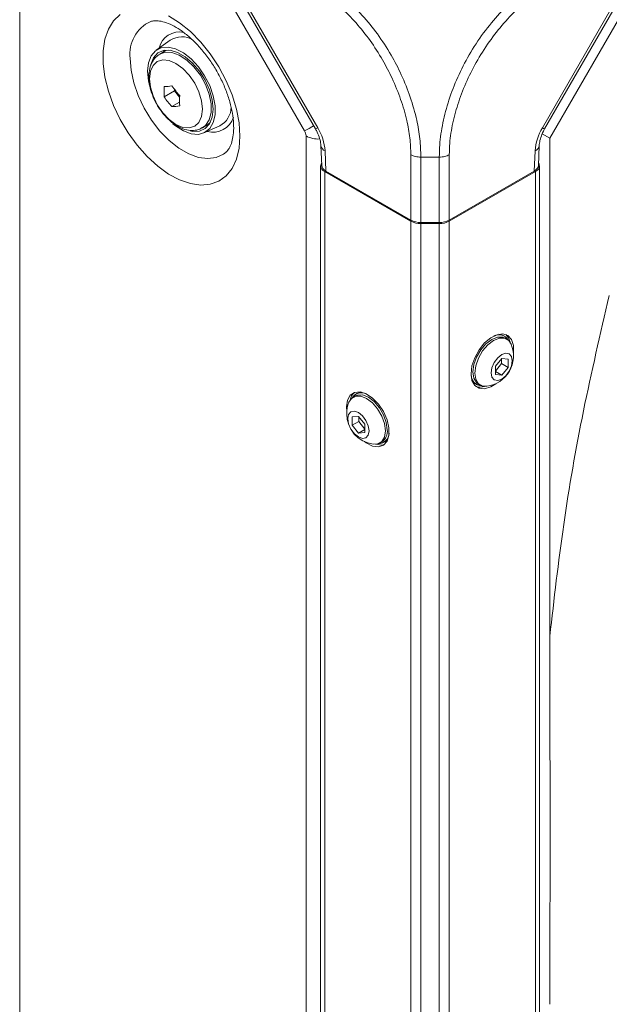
# Model space of a CAD drawing. Header units: millimetres. Extents: x 0 to 1118, y 0 to 864.
# Tile 198 of 256: x 202 to 223, y 626 to 660. Entities that reach past the tile are written whole.
import ezdxf

# ---------------------------------------------------------------- set-up
doc = ezdxf.new("R2010")
doc.units = ezdxf.units.MM

msp = doc.modelspace()

# ---------------------------------------------------------------- linework, layer by layer
at = {"color": 7, "linetype": 'Continuous', "lineweight": 15}
for p, q in [((202.4255, 662.6268), (202.4255, 614.1447)), ((202.4273, 662.6279), (202.4273, 614.1458)), ((209.3381, 662.657), (212.8572, 656.5617)), ((220.9358, 656.5617), (224.4548, 662.657)), ((224.8756, 662.7411), (221.12, 656.2362)), ((207.7337, 659.697), (207.2364, 659.3379)), ((207.5198, 659.2884), (207.3701, 659.202)), ((207.519, 657.6896), (207.8897, 657.9036)), ((207.8897, 657.9514), (207.8897, 657.9036)), ((207.8897, 657.9036), (208.0648, 657.6858)), ((207.793, 657.3488), (208.0628, 657.5045)), ((208.87, 656.6038), (209.0197, 656.6903)), ((208.9208, 656.4201), (209.4805, 656.6711)), ((209.0725, 656.6805), (208.9893, 656.6741)), ((221.12, 656.2362), (220.8521, 656.3848)), ((221.12, 656.2362), (221.12, 638.6747)), ((213.0484, 655.9726), (213.0793, 655.2745)), ((220.7137, 655.2745), (220.7446, 655.9726)), ((213.0377, 655.2647), (213.0377, 608.926)), ((220.7552, 608.926), (220.7552, 655.2647)), ((216.2197, 653.3082), (213.1842, 655.0606)), ((216.2197, 653.3491), (213.2259, 655.0773)), ((220.5671, 655.0774), (217.5733, 653.3491)), ((220.6088, 655.0606), (217.5733, 653.3082)), ((217.2197, 653.2645), (216.5733, 653.2645)), ((216.5733, 653.2237), (217.2197, 653.2237)), ((219.5192, 649.2553), (219.4768, 649.2798)), ((219.6057, 649.152), (219.5385, 649.1907)), ((219.4234, 648.4694), (219.2024, 648.1945)), ((219.2024, 648.0237), (219.4145, 648.2876)), ((219.2024, 648.1945), (219.2024, 647.8998)), ((219.4145, 648.2876), (219.4145, 648.4584)), ((219.4145, 648.2876), (219.6443, 648.1549)), ((219.6443, 648.4496), (219.4234, 648.4694)), ((219.6443, 648.1549), (219.6443, 648.4496)), ((219.2024, 648.0076), (219.4234, 647.8801)), ((219.2024, 647.8998), (219.4234, 647.8801)), ((219.4234, 647.8801), (219.6443, 648.1549)), ((218.4931, 647.5758), (218.5355, 647.5513)), ((218.6011, 647.5669), (218.6683, 647.5281)), ((214.2544, 647.1494), (214.1873, 647.1106)), ((214.3162, 647.2384), (214.2737, 647.2139)), ((213.9506, 646.7589), (213.9601, 646.6164)), ((214.3696, 646.428), (214.1486, 646.4082)), ((214.5906, 646.1531), (214.3696, 646.428)), ((214.1486, 646.4082), (214.1486, 646.1136)), ((214.3784, 646.2463), (214.1486, 646.1136)), ((214.1486, 646.1136), (214.3696, 645.8387)), ((214.3784, 646.417), (214.3784, 646.2463)), ((214.3784, 646.2463), (214.5906, 645.9824)), ((214.5906, 645.8585), (214.5906, 646.1531)), ((214.5906, 645.9663), (214.3696, 645.8387)), ((214.3696, 645.8387), (214.5906, 645.8585)), ((215.1247, 645.4868), (215.1919, 645.5255)), ((215.2574, 645.51), (215.2998, 645.5345)), ((221.12, 638.6747), (221.1201, 638.3374))]:
    msp.add_line(p, q, dxfattribs=at)
at = {"color": 9, "linetype": 'Continuous', "lineweight": 0}
for p, q in [((209.4176, 662.7029), (212.9367, 656.6076)), ((220.8563, 656.6076), (224.3754, 662.7029)), ((209.0726, 662.3756), (212.4695, 656.4921)), ((212.9367, 656.6076), (212.8572, 656.5617)), ((212.5213, 656.3179), (212.5213, 608.8015)), ((213.1943, 655.7906), (213.2259, 655.0773)), ((216.2197, 653.3491), (216.2197, 655.6554)), ((217.2198, 655.5712), (216.5732, 655.5712)), ((216.5733, 655.5712), (216.5733, 653.2645)), ((217.2197, 653.2645), (217.2197, 655.5712)), ((217.5733, 655.6554), (217.5733, 653.3491)), ((220.5671, 655.0774), (220.5986, 655.7906)), ((213.1842, 655.0606), (213.1842, 608.7219)), ((220.6088, 608.7219), (220.6088, 655.0606)), ((216.2197, 606.9695), (216.2197, 653.3082)), ((216.5733, 653.2237), (216.5733, 606.885)), ((217.2197, 606.885), (217.2197, 653.2237)), ((217.5733, 653.3082), (217.5733, 606.9695))]:
    msp.add_line(p, q, dxfattribs=at)
at = {"color": 9, "linetype": 'Continuous', "lineweight": 0, "flags": 128}
for points in [[(205.9667, 660.5972), (205.7331, 660.3731), (205.5524, 660.0799), (205.4293, 659.7252), (205.367, 659.3181), (205.367, 658.8691), (205.4293, 658.39), (205.5524, 657.8931), (205.7331, 657.3913), (205.9667, 656.8976), (206.247, 656.4248), (206.567, 655.9851), (206.9182, 655.5899), (207.2916, 655.2494), (207.6775, 654.9725), (208.066, 654.7663), (208.4469, 654.6362), (208.8104, 654.5856), (209.147, 654.6157), (209.4482, 654.7258), (209.706, 654.913), (209.9138, 655.1725), (210.0661, 655.4975), (210.1592, 655.8797), (210.1905, 656.3091)], [(210.1905, 656.3091), (210.1592, 656.7746), (210.0661, 657.2642), (209.9138, 657.7652), (209.706, 658.2645), (209.4482, 658.7494), (209.147, 659.2071), (208.8104, 659.626), (208.4469, 659.995), (208.066, 660.3047), (207.6775, 660.547)], [(209.7025, 655.7468), (209.6156, 655.6787), (209.3574, 655.5559), (209.0605, 655.515), (208.7347, 655.5574), (208.3914, 655.6815), (208.0421, 655.8831), (207.6987, 656.1554), (207.373, 656.4892), (207.0761, 656.8729), (206.8179, 657.2937), (206.6074, 657.7371), (206.4517, 658.1881), (206.3561, 658.6312), (206.3239, 659.0514)], [(207.0051, 658.3352), (207.0369, 658.0384), (207.13, 657.7251), (207.2781, 657.4167), (207.4711, 657.1343), (207.6958, 656.897), (207.937, 656.7211), (208.1782, 656.6185), (208.403, 656.5963), (208.596, 656.6559), (208.7441, 656.7933), (208.8372, 656.9991), (208.869, 657.2593), (208.8372, 657.5561), (208.7441, 657.8694), (208.596, 658.1778), (208.403, 658.4602), (208.1782, 658.6975), (207.937, 658.8734), (207.6958, 658.976), (207.4711, 658.9982), (207.2781, 658.9386), (207.13, 658.8012), (207.0369, 658.5954), (207.0051, 658.3352)], [(207.3662, 659.1997), (207.5517, 659.2651), (207.7923, 659.257), (208.0535, 659.1637), (208.3188, 658.9913), (208.5717, 658.7504), (208.7961, 658.4563), (208.9781, 658.1275), (209.1062, 657.7845), (209.1723, 657.4489), (209.1723, 657.1419), (209.1062, 656.8827), (208.9781, 656.6876), (208.8643, 656.6006)], [(212.4695, 656.4921), (212.5417, 656.5338), (212.6288, 656.5841), (212.7275, 656.6411), (212.7904, 656.6774)], [(220.8563, 656.6076), (220.8983, 656.5834), (220.9251, 656.5679), (220.9356, 656.5618), (220.9358, 656.5617)]]:
    msp.add_lwpolyline(points, dxfattribs=at)
at = {"color": 7, "linetype": 'Continuous', "lineweight": 15, "flags": 128}
for points in [[(206.9351, 658.5965), (206.9673, 658.8957), (207.062, 659.1417), (207.2143, 659.3211), (207.4158, 659.4243), (207.6557, 659.4458), (207.9211, 659.3843), (208.1977, 659.2432), (208.4706, 659.0302), (208.725, 658.7566), (208.9472, 658.4372), (209.1253, 658.0894), (209.2496, 657.7317), (209.3135, 657.3835), (209.3135, 657.0635), (209.2496, 656.7891), (209.1253, 656.575), (208.9472, 656.4327), (208.725, 656.37), (208.4706, 656.3901), (208.1977, 656.4921), (207.9211, 656.6703), (207.8307, 656.7451)], [(208.4317, 656.4952), (208.5233, 656.4772), (208.761, 656.4841), (208.962, 656.5737), (209.1145, 656.7408), (209.2097, 656.9757), (209.242, 657.2648), (209.2097, 657.5912), (209.1145, 657.9361), (208.962, 658.2793), (208.761, 658.6009), (208.5233, 658.8822), (208.2626, 659.1069), (207.9941, 659.2619), (207.7334, 659.3382), (207.4957, 659.3313), (207.2947, 659.2417), (207.1422, 659.0746), (207.047, 658.8397), (207.0347, 658.7819)], [(207.4918, 659.2722), (207.4958, 659.2787), (207.5378, 659.339)], [(207.6649, 659.3447), (207.5937, 659.3234), (207.5198, 659.2884)], [(207.0043, 658.0943), (206.9673, 658.2602), (206.9351, 658.5965)], [(209.0197, 656.6903), (209.043, 656.7045), (209.141, 656.7878)], [(219.8329, 648.6577), (219.8339, 648.6661), (219.8339, 648.9247), (219.7679, 649.1338), (219.6418, 649.2746), (219.4667, 649.3348), (219.2582, 649.3089), (219.0349, 649.1993), (218.8165, 649.0157), (218.6226, 648.7744), (218.4703, 648.4969), (218.3731, 648.2078), (218.3397, 647.9328), (218.3397, 647.9328)], [(218.6011, 647.5669), (218.5335, 647.6192), (218.4393, 647.7783), (218.4069, 647.9961), (218.4393, 648.2514), (218.5335, 648.5192), (218.6802, 648.7732), (218.865, 648.9886), (219.0698, 649.1443), (219.2747, 649.2251), (219.4595, 649.2231), (219.5385, 649.1907)], [(219.3204, 649.3251), (219.3938, 649.3137), (219.4768, 649.2798)], [(219.717, 649.0455), (219.6619, 649.195), (219.5665, 649.3128)], [(218.8992, 647.4882), (218.7473, 647.4958), (218.6007, 647.5805), (218.5065, 647.7395), (218.4741, 647.9573), (218.5065, 648.2126), (218.6007, 648.4804), (218.7473, 648.7344), (218.9321, 648.9498), (219.137, 649.1055), (219.3418, 649.1863), (219.5266, 649.1843), (219.6733, 649.0996), (219.7557, 648.9719)], [(219.7965, 648.3901), (219.7681, 648.2088), (219.6872, 648.0223), (219.5662, 647.859), (219.4234, 647.7438), (219.2805, 647.6941), (219.1595, 647.7176), (219.0786, 647.8108), (219.0502, 647.9593), (219.0786, 648.1406), (219.1595, 648.3271), (219.2805, 648.4904), (219.4234, 648.6056), (219.5662, 648.6553), (219.6872, 648.6318), (219.7681, 648.5387), (219.7965, 648.3901)], [(218.3397, 647.9328), (218.3731, 647.6964), (218.4703, 647.5195), (218.6226, 647.4178), (218.8165, 647.4005), (219.0349, 647.469), (219.2099, 647.5785)], [(218.4931, 647.5758), (218.4222, 647.6308), (218.3756, 647.6885)], [(214.5831, 645.5372), (214.6458, 645.4925), (214.8691, 645.3829), (215.0776, 645.357), (215.2527, 645.4172), (215.3788, 645.558), (215.4448, 645.767), (215.4448, 646.0256), (215.3788, 646.3109), (215.2527, 646.5974), (215.0776, 646.8597), (214.8691, 647.0745), (214.6458, 647.2228), (214.4274, 647.2913), (214.2335, 647.2739), (214.0812, 647.1723), (213.984, 646.9954), (213.9506, 646.7589), (213.9506, 646.7589)], [(214.0372, 646.9306), (214.1197, 647.0582), (214.2663, 647.1429), (214.4511, 647.145), (214.656, 647.0642), (214.8608, 646.9085), (215.0456, 646.693), (215.1923, 646.439), (215.2864, 646.1713), (215.3189, 645.916)], [(214.2544, 647.1494), (214.3335, 647.1817), (214.5183, 647.1838), (214.7231, 647.103), (214.928, 646.9472), (215.1128, 646.7318), (215.2595, 646.4778), (215.3536, 646.21), (215.3861, 645.9548)], [(214.3162, 647.2384), (214.3991, 647.2723), (214.4725, 647.2838)], [(214.7428, 645.9179), (214.7144, 645.7694), (214.6335, 645.6763), (214.5124, 645.6528), (214.3696, 645.7024), (214.2268, 645.8177), (214.1057, 645.981), (214.0248, 646.1675), (213.9964, 646.3488), (214.0248, 646.4973), (214.1057, 646.5904), (214.2268, 646.6139), (214.3696, 646.5643), (214.5124, 646.449), (214.6335, 646.2857), (214.7144, 646.0992), (214.7428, 645.9179)], [(215.3189, 645.916), (215.2864, 645.6982), (215.1923, 645.5391), (215.0456, 645.4544), (214.8938, 645.4468)], [(214.9768, 645.4436), (215.1836, 645.4182), (215.2835, 645.4402)], [(215.4173, 645.6472), (215.3708, 645.5894), (215.2998, 645.5345)]]:
    msp.add_lwpolyline(points, dxfattribs=at)
at = {"color": 9, "linetype": 'Continuous', "lineweight": 0}
for centre, radius, start, end in [((207.5533, 659.2197), 1.2409, 114.16368, 187.79509), ((208.0594, 659.248), 0.7354, 77.84742, 166.87405), ((209.2458, 657.1951), 0.7497, 254.1395, 343.25096), ((211.3531, 655.6591), 1.846, 4.08528, 30.92136), ((222.44, 655.659), 1.8461, 149.07931, 175.91405), ((212.1608, 656.3055), 0.3607, 1.95705, 31.1436), ((212.9703, 657.1767), 0.9691, 242.39924, 272.14819), ((213.2784, 656.0077), 0.2329, 189.06399, 248.83296), ((220.5144, 656.008), 0.2331, 291.18481, 350.72757)]:
    msp.add_arc(centre, radius, start, end, dxfattribs=at)
at = {"color": 7, "linetype": 'Continuous', "lineweight": 15}
for centre, radius, start, end in [((208.1428, 659.0154), 0.7949, 60.5963, 120.96877), ((211.1705, 657.8723), 3.656, 177.13594, 182.86406), ((207.2767, 662.3084), 4.2603, 273.2598, 276.9601), ((211.5049, 660.7827), 4.5919, 216.06506, 221.52403), ((211.2306, 660.3927), 4.5915, 216.06486, 221.5242), ((211.7185, 657.5559), 3.656, 177.13594, 182.86406), ((207.5509, 661.6014), 4.2595, 273.25875, 276.95979), ((209.1008, 657.3601), 0.7867, 298.86199, 357.87654), ((213.2585, 655.2622), 0.2149, 148.70328, 249.76857), ((220.5345, 655.2622), 0.2149, 290.22989, 31.29722), ((216.5589, 653.9858), 0.7215, 241.95989, 271.14385), ((216.5589, 653.945), 0.7215, 241.95989, 271.14385), ((217.2341, 653.9858), 0.7214, 268.85475, 298.04124), ((217.2341, 653.9449), 0.7214, 268.85475, 298.04124), ((219.3194, 648.9143), 0.3899, 32.02205, 116.77633), ((218.7561, 648.5599), 1.0813, 277.60709, 22.39829), ((218.7313, 647.895), 0.3903, 183.2368, 266.64225), ((218.658, 647.9221), 0.4649, 251.36421, 289.88437), ((214.5482, 646.9142), 0.4808, 132.01827, 169.21821), ((214.4734, 646.8725), 0.3904, 63.23102, 146.58942), ((215.0369, 646.5186), 1.0813, 157.60171, 180), ((215.0369, 646.5186), 1.0813, 180, 262.39291), ((215.0621, 645.8536), 0.3899, 272.01805, 356.77045), ((214.9339, 645.9008), 0.4554, 304.50907, 6.80427)]:
    msp.add_arc(centre, radius, start, end, dxfattribs=at)
for centre, major_axis, start_param, end_param in [((213.5794, 655.2815), (0.5003, -0.0006), 3.1678042, 3.928362), ((220.2135, 655.2815), (0.5003, 0.0006), 5.496416, 6.2569738)]:
    msp.add_ellipse(centre, major_axis=major_axis, ratio=0.5772866, start_param=start_param, end_param=end_param, dxfattribs=at)
at = {"color": 9, "linetype": 'Continuous', "lineweight": 0}
for points, knots in [([(212.9342, 661.8744), (213.0596, 661.7976), (213.3887, 661.5958), (213.9232, 661.1704), (214.5085, 660.5889), (215.0533, 659.9154), (215.5159, 659.2049), (215.9062, 658.4525), (216.2162, 657.6763), (216.4279, 656.9129), (216.5506, 656.2), (216.5656, 655.7823), (216.5731, 655.5712)], [0, 0, 0, 0, 0.0657963, 0.1727608, 0.2828938, 0.389757, 0.4997973, 0.5968711, 0.7039465, 0.8142115, 0.9061257, 1, 1, 1, 1]), ([(217.2198, 655.5712), (217.2235, 655.7138), (217.2336, 656.1004), (217.3339, 656.7754), (217.5452, 657.5823), (217.8582, 658.3921), (218.2676, 659.1938), (218.7669, 659.9561), (219.3398, 660.6485), (220.0378, 661.3358), (220.556, 661.6758), (220.8587, 661.8744)], [0, 0, 0, 0, 0.0638833, 0.1732042, 0.2825207, 0.3916677, 0.5008079, 0.6162099, 0.7289435, 0.8416758, 1, 1, 1, 1]), ([(216.2196, 655.6554), (216.2124, 655.8497), (216.1979, 656.2382), (216.079, 656.8964), (215.8727, 657.6062), (215.5796, 658.3255), (215.2159, 659.0245), (214.7891, 659.6865), (214.2915, 660.3154), (213.7502, 660.8639), (213.2559, 661.2649), (212.947, 661.4544), (212.8302, 661.526)], [0, 0, 0, 0, 0.09291467, 0.1858151, 0.29447763, 0.40316166, 0.50020121, 0.6086255, 0.71704405, 0.82556894, 0.93408125, 1, 1, 1, 1]), ([(220.9627, 661.526), (220.6815, 661.3405), (220.2001, 661.0231), (219.5575, 660.3767), (219.0309, 659.7281), (218.5704, 659.0174), (218.1882, 658.2731), (217.8908, 657.5228), (217.6851, 656.775), (217.5861, 656.1478), (217.5768, 655.7882), (217.5734, 655.6554)], [0, 0, 0, 0, 0.1584129, 0.2711138, 0.3838352, 0.4991897, 0.608333, 0.7174775, 0.8267511, 0.9360043, 1, 1, 1, 1]), ([(216.5733, 655.5712), (216.5405, 655.5722), (216.475, 655.5743), (216.3808, 655.5915), (216.2931, 655.6176), (216.2442, 655.6428), (216.2197, 655.6554)], [0, 0, 0, 0, 0.2500057, 0.4999973, 0.7499908, 1, 1, 1, 1]), ([(217.2198, 655.5712), (217.2526, 655.5722), (217.3181, 655.5743), (217.4123, 655.5915), (217.5, 655.6177), (217.5489, 655.6428), (217.5734, 655.6554)], [0, 0, 0, 0, 0.2500019, 0.5000032, 0.7499951, 1, 1, 1, 1]), ([(223.2162, 650.695), (222.8991, 649.3343), (222.265, 646.6131), (221.5642, 642.5941), (221.268, 639.981), (221.1199, 638.6747)], [0, 0, 0, 0, 0.33338683, 0.66672959, 1, 1, 1, 1])]:
    msp.add_open_spline(points, degree=3, knots=knots, dxfattribs=at)
at = {"color": 7, "linetype": 'Continuous', "lineweight": 15}
for points, knots in [([(207.047, 660.3521), (207.0885, 660.3629), (207.1687, 660.3836), (207.3557, 660.3753), (207.5893, 660.3171), (207.8633, 660.1954), (208.1544, 660.0137), (208.4534, 659.7732), (208.7495, 659.4784), (209.0319, 659.1365), (209.2907, 658.757), (209.5166, 658.3518), (209.7022, 657.9339), (209.842, 657.5178), (209.933, 657.1178), (209.9747, 656.7485), (209.9702, 656.4232), (209.9262, 656.1528), (209.8534, 655.9474), (209.7749, 655.8159), (209.725, 655.7718), (209.7037, 655.753)], [0, 0, 0, 0, 0.0551414, 0.1065102, 0.161371, 0.2141697, 0.266761, 0.3196971, 0.3732022, 0.4272268, 0.4816196, 0.5361945, 0.5907473, 0.6450275, 0.6988453, 0.7520354, 0.8045112, 0.8563869, 0.9081856, 0.9608595, 1, 1, 1, 1]), ([(207.3702, 659.1918), (207.3236, 659.1642), (207.2108, 659.0974), (207.0885, 658.9203), (206.9959, 658.6864), (206.9847, 658.5012), (206.9788, 658.403)], [0, 0, 0, 0, 0.181912, 0.4402103, 0.703013, 1, 1, 1, 1]), ([(206.9788, 658.403), (206.9807, 658.348), (206.986, 658.1917), (207.0421, 657.9206), (207.1623, 657.6035), (207.2976, 657.3458), (207.4028, 657.2134), (207.4377, 657.1694)], [0, 0, 0, 0, 0.1348417, 0.3831975, 0.6306461, 0.8774358, 1, 1, 1, 1]), ([(207.4377, 657.1694), (207.4715, 657.1228), (207.573, 656.9832), (207.7778, 656.7956), (208.0387, 656.6205), (208.3037, 656.5209), (208.5529, 656.502), (208.742, 656.531), (208.8305, 656.5902), (208.8569, 656.6079)], [0, 0, 0, 0, 0.0888945, 0.2663935, 0.446479, 0.6298425, 0.7868693, 0.9363966, 1, 1, 1, 1]), ([(212.8572, 656.5617), (212.8774, 656.5249), (212.9373, 656.4154), (213.009, 656.227), (213.0424, 656.0656), (213.0472, 655.9905), (213.0484, 655.9726)], [0, 0, 0, 0, 0.18125638, 0.53885528, 0.88988578, 1, 1, 1, 1]), ([(220.7446, 655.9726), (220.7468, 656.0019), (220.7532, 656.0875), (220.7953, 656.2624), (220.8663, 656.4366), (220.9207, 656.5347), (220.9358, 656.5617)], [0, 0, 0, 0, 0.17651171, 0.5160329, 0.86637641, 1, 1, 1, 1]), ([(221.1201, 638.3374), (221.1209, 637.6126), (221.1231, 635.5611), (221.1294, 631.457), (221.1236, 628.0838), (221.1201, 626.0353)], [0, 0, 0, 0, 0.1766502, 0.5, 1, 1, 1, 1]), ([(221.1201, 626.0353), (221.1201, 626.0351), (221.1201, 625.9227), (221.1201, 625.8103), (221.12, 625.6981)], [0, 0, 0, 0, 0.00187267, 1, 1, 1, 1])]:
    msp.add_open_spline(points, degree=3, knots=knots, dxfattribs=at)

doc.saveas('drawing.dxf')
